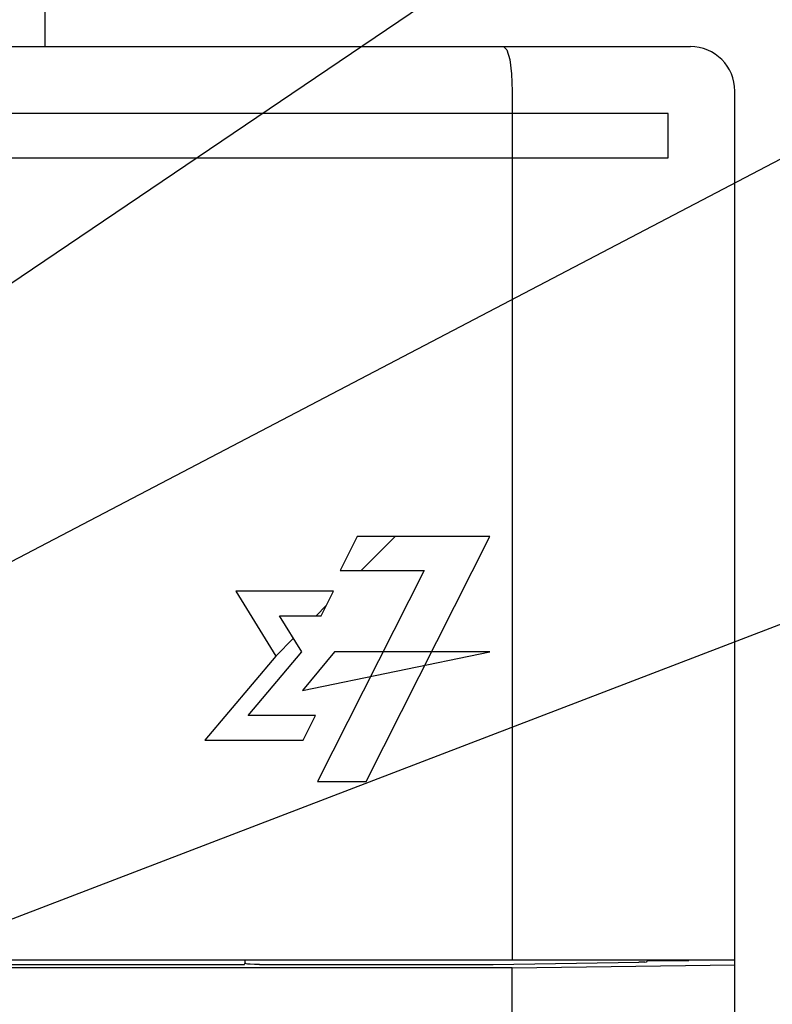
# Model space of a CAD drawing. Extents: x 61 to 816, y 33 to 560.
# Tile 13 of 22: x 464 to 481, y 419 to 441. Entities that reach past the tile are written whole.
import ezdxf

# ---------------------------------------------------------------- set-up
doc = ezdxf.new("R2010")
doc.units = 0
doc.header["$LTSCALE"] = 46.2
for name, color, linetype in [('ALL_CURVE', 7, 'CONTINUOUS'), ('ALL_FEATURES', 7, 'CONTINUOUS'), ('ALL_NOTE', 7, 'CONTINUOUS')]:
    doc.layers.add(name, color=color, linetype=linetype)

msp = doc.modelspace()

# ---------------------------------------------------------------- linework, layer by layer
at = {"layer": 'ALL_CURVE', "color": 4, "linetype": 'CONTINUOUS'}
for p, q in [((478.5, 438.5), (441.5, 438.5)), ((478.5, 437.5), (478.5, 438.5)), ((459.5, 437.5), (478.5, 437.5)), ((471.514, 429), (471.133, 428.24)), ((474.5, 429), (471.514, 429)), ((471.723, 423.5), (474.5, 429)), ((473.023, 428.24), (470.626, 423.5)), ((471.133, 428.24), (473.023, 428.24)), ((468.792, 427.772), (469.688, 426.319)), ((470.984, 427.772), (468.792, 427.772)), ((470.707, 427.225), (470.984, 427.772)), ((470.275, 426.416), (469.776, 427.225)), ((469.776, 427.225), (470.707, 427.225)), ((469.688, 426.319), (468.099, 424.435)), ((469.069, 424.983), (470.275, 426.416)), ((471.01, 426.416), (470.287, 425.547)), ((470.287, 425.547), (474.5, 426.416)), ((474.5, 426.416), (471.01, 426.416)), ((470.583, 424.983), (469.069, 424.983)), ((470.305, 424.435), (470.583, 424.983)), ((468.099, 424.435), (470.305, 424.435)), ((470.626, 423.5), (471.723, 423.5))]:
    msp.add_line(p, q, dxfattribs=at)
at = {"layer": 'ALL_CURVE', "color": 2, "linetype": 'CONTINUOUS'}
for p, q in [((471.609, 428.24), (472.369, 429)), ((470.595, 427.225), (470.822, 427.453)), ((469.688, 426.319), (470.088, 426.719))]:
    msp.add_line(p, q, dxfattribs=at)
at = {"layer": 'ALL_FEATURES', "color": 3, "linetype": 'CONTINUOUS'}
msp.add_line((464.5, 455.5), (464.5, 440), dxfattribs=at)
at = {"layer": 'ALL_FEATURES', "color": 7, "linetype": 'CONTINUOUS'}
for p, q in [((411, 440), (479, 440)), ((475, 439), (475, 419.5)), ((480, 272.5), (480, 439)), ((440, 419.5), (480, 419.5)), ((469, 419.434), (469, 419.5)), ((478.035, 419.485), (478.958, 419.479)), ((478.958, 419.479), (478.96, 419.5)), ((478.958, 419.479), (478.958, 419.5)), ((475, 419.318), (439.395, 419.318)), ((468.977, 419.388), (442.035, 419.388)), ((468.977, 419.388), (469, 419.434)), ((469.025, 419.409), (469, 419.434)), ((469.325, 419.399), (474.537, 419.399)), ((475, 419.318), (480, 419.388)), ((475, 415.25), (475, 419.318))]:
    msp.add_line(p, q, dxfattribs=at)
for points in [[(474.807, 440), (474.88, 439.925), (474.943, 439.711), (474.985, 439.386), (475, 439)], [(478.033, 419.464), (478.034, 419.473), (478.035, 419.485)], [(469.325, 419.399), (469.212, 419.399), (469.116, 419.402), (469.051, 419.405), (469.025, 419.409)], [(474.537, 419.399), (474.575, 419.399), (477.844, 419.445)], [(477.975, 419.448), (477.917, 419.446), (477.844, 419.445)], [(477.975, 419.448), (478.017, 419.453), (478.033, 419.464)]]:
    msp.add_lwpolyline(points, dxfattribs=at)
msp.add_arc((479, 439), 1, 0, 90, dxfattribs=at)
at = {"layer": 'ALL_NOTE', "color": 2, "linetype": 'CONTINUOUS'}
for p, q in [((459.5, 431.825), (494, 455.127)), ((459.5, 426.219), (494, 444.265)), ((444.675, 413.099), (494, 432.006))]:
    msp.add_line(p, q, dxfattribs=at)

doc.saveas('drawing.dxf')
